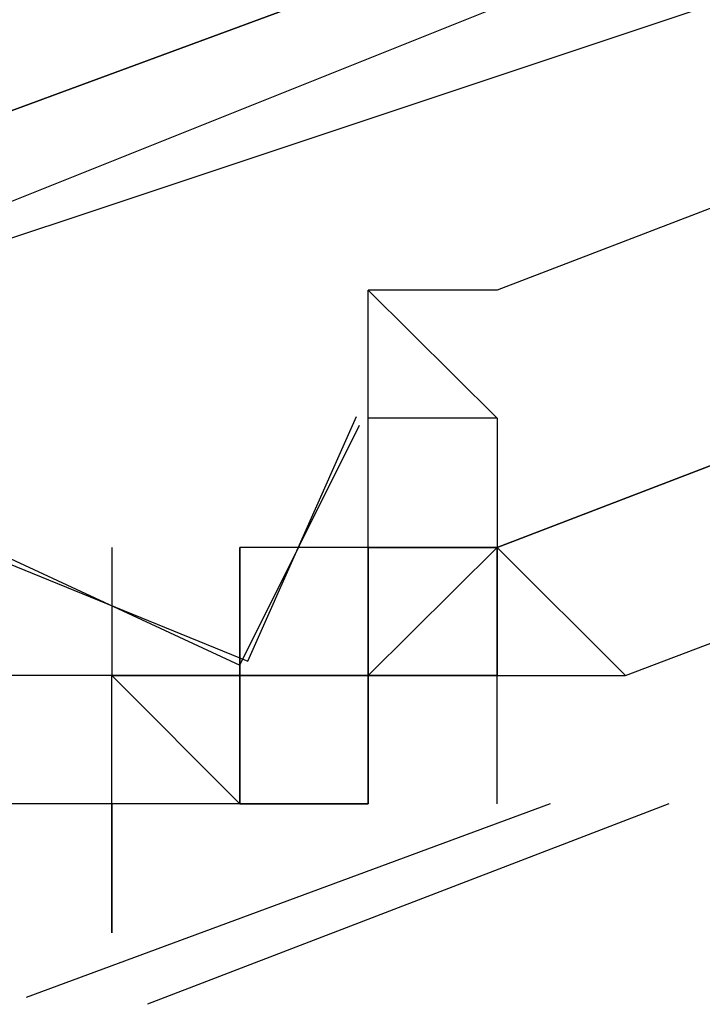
# Model space of a CAD drawing. Header units: feet. Extents: x -79 to 198, y -22 to 181.
# Tile 226 of 256: x 95.5771 to 95.648, y 21.637 to 21.7392. Entities that reach past the tile are written whole.
import ezdxf

# ---------------------------------------------------------------- set-up
doc = ezdxf.new("R2010")
doc.units = ezdxf.units.FT
doc.layers.add('A-LINEA', color=7, linetype='CONTINUOUS')

msp = doc.modelspace()

# ---------------------------------------------------------------- linework, layer by layer
at = {"layer": 'A-LINEA'}
for p, q in [((95.6133, 21.7111), (95.6133, 21.7111)), ((95.6133, 21.7111), (95.6133, 21.7111)), ((95.6133, 21.7111), (95.6133, 21.7111)), ((95.6133, 21.7111), (95.6133, 21.7111)), ((95.6133, 21.7111), (95.6133, 21.7111)), ((95.6133, 21.7111), (95.6133, 21.7111)), ((95.6133, 21.7111), (95.6133, 21.7111)), ((95.6133, 21.7111), (95.6133, 21.7111)), ((95.6133, 21.7111), (95.6133, 21.7111)), ((95.6133, 21.7111), (95.6133, 21.7111)), ((95.6133, 21.7111), (95.6133, 21.7111)), ((95.6133, 21.7111), (95.6133, 21.7111)), ((95.6133, 21.6978), (95.6133, 21.6978)), ((95.6133, 21.6978), (95.6133, 21.6978)), ((95.6133, 21.6978), (95.6133, 21.6978)), ((95.6133, 21.6978), (95.6133, 21.6978)), ((95.6133, 21.6844), (95.6133, 21.6978)), ((95.6133, 21.6844), (95.6133, 21.6978)), ((95.6133, 21.6844), (95.6133, 21.6978)), ((95.6133, 21.6844), (95.6133, 21.6978)), ((95.6133, 21.6978), (95.6133, 21.6978)), ((95.6133, 21.6978), (95.6133, 21.6978)), ((95.6133, 21.6978), (95.6133, 21.6978)), ((95.6133, 21.6978), (95.6133, 21.6978)), ((95.6133, 21.6978), (95.6133, 21.6978)), ((95.6133, 21.6978), (95.6133, 21.6978)), ((95.6133, 21.6978), (95.6133, 21.6978)), ((95.6133, 21.6978), (95.6133, 21.6978)), ((95.6133, 21.6978), (95.6133, 21.6978)), ((95.6267, 21.6978), (95.6133, 21.6978)), ((95.6133, 21.6978), (95.6133, 21.6978)), ((95.6133, 21.6978), (95.6133, 21.6978)), ((95.6133, 21.6844), (95.6133, 21.6978)), ((95.6267, 21.6978), (95.6133, 21.6978)), ((95.6133, 21.6978), (95.6133, 21.6978)), ((95.6133, 21.6978), (95.6133, 21.6978)), ((95.6133, 21.6978), (95.6133, 21.6978)), ((95.6133, 21.6978), (95.6133, 21.6978)), ((95.6133, 21.6978), (95.6133, 21.6978)), ((95.6133, 21.6844), (95.6133, 21.6978)), ((95.6133, 21.6844), (95.6133, 21.6978)), ((95.6133, 21.6844), (95.6133, 21.6978)), ((95.6133, 21.6844), (95.6133, 21.6978)), ((95.6133, 21.6978), (95.6133, 21.6978)), ((95.6133, 21.6978), (95.6133, 21.6978)), ((95.6133, 21.6978), (95.6133, 21.6978)), ((95.6133, 21.6978), (95.6133, 21.6978)), ((95.6133, 21.6978), (95.6133, 21.6978)), ((95.6133, 21.6978), (95.6133, 21.6978)), ((95.6133, 21.6978), (95.6133, 21.6978)), ((95.6133, 21.6978), (95.6133, 21.6978)), ((95.6133, 21.6978), (95.6133, 21.6978)), ((95.6267, 21.6978), (95.6133, 21.6978)), ((95.6133, 21.6978), (95.6133, 21.6978)), ((95.6133, 21.6978), (95.6133, 21.6978)), ((95.6133, 21.6844), (95.6133, 21.6978)), ((95.6267, 21.6978), (95.6133, 21.6978)), ((95.6133, 21.6978), (95.6133, 21.6978)), ((95.6267, 21.6978), (95.6267, 21.6978)), ((95.6267, 21.6978), (95.6267, 21.6978)), ((95.6267, 21.6978), (95.6267, 21.6978)), ((95.6267, 21.6978), (95.6267, 21.6978)), ((95.6267, 21.6978), (95.6267, 21.6978)), ((95.6267, 21.6978), (95.6267, 21.6978)), ((95.6267, 21.6978), (95.6267, 21.6978)), ((95.6267, 21.6978), (95.6267, 21.6978)), ((95.6267, 21.6978), (95.6267, 21.6978)), ((95.6267, 21.6978), (95.6267, 21.6978)), ((95.5867, 21.6844), (95.5867, 21.6844)), ((95.5867, 21.6844), (95.5867, 21.6844)), ((95.5867, 21.6844), (95.5867, 21.6711)), ((95.5867, 21.6844), (95.5867, 21.6844)), ((95.5867, 21.6844), (95.5867, 21.6711)), ((95.5867, 21.6844), (95.5867, 21.6844)), ((95.5867, 21.6844), (95.5867, 21.6844)), ((95.5867, 21.6844), (95.5867, 21.6711)), ((95.5867, 21.6844), (95.5867, 21.6844)), ((95.5867, 21.6844), (95.5867, 21.6711)), ((95.6, 21.6844), (95.6, 21.6844)), ((95.6, 21.6844), (95.6, 21.6844)), ((95.6, 21.6844), (95.6, 21.6844)), ((95.6, 21.6844), (95.6, 21.6844)), ((95.6, 21.6844), (95.6, 21.6844)), ((95.6, 21.6844), (95.6, 21.6844)), ((95.6, 21.6844), (95.6, 21.6844)), ((95.6, 21.6844), (95.6, 21.6844)), ((95.6, 21.6844), (95.6, 21.6844)), ((95.6, 21.6844), (95.6, 21.6844)), ((95.6, 21.6844), (95.6, 21.6844)), ((95.6, 21.6844), (95.6, 21.6844)), ((95.6, 21.6711), (95.6, 21.6844)), ((95.6133, 21.6844), (95.6, 21.6844)), ((95.6, 21.6844), (95.6, 21.6844)), ((95.6, 21.6844), (95.6, 21.6844)), ((95.6, 21.6844), (95.6, 21.6844)), ((95.6, 21.6844), (95.6, 21.6711)), ((95.6, 21.6844), (95.6, 21.6844)), ((95.6, 21.6844), (95.6, 21.6844)), ((95.6, 21.6844), (95.6, 21.6844)), ((95.6133, 21.6844), (95.6, 21.6844)), ((95.6, 21.6844), (95.6, 21.6844)), ((95.6, 21.6711), (95.6, 21.6844)), ((95.6, 21.6844), (95.6, 21.6844)), ((95.6, 21.6844), (95.6, 21.6844)), ((95.6, 21.6711), (95.6, 21.6844)), ((95.6, 21.6844), (95.6, 21.6844)), ((95.6, 21.6844), (95.6, 21.6844)), ((95.6, 21.6844), (95.6, 21.6844)), ((95.6, 21.6844), (95.6, 21.6844)), ((95.6, 21.6844), (95.6, 21.6844)), ((95.6, 21.6844), (95.6, 21.6844)), ((95.6, 21.6844), (95.6, 21.6844)), ((95.6, 21.6844), (95.6, 21.6844)), ((95.6, 21.6844), (95.6, 21.6844)), ((95.6, 21.6844), (95.6, 21.6844)), ((95.6, 21.6844), (95.6, 21.6844)), ((95.6, 21.6844), (95.6, 21.6844)), ((95.6, 21.6711), (95.6, 21.6844)), ((95.6133, 21.6844), (95.6, 21.6844)), ((95.6, 21.6844), (95.6, 21.6844)), ((95.6, 21.6844), (95.6, 21.6844)), ((95.6, 21.6844), (95.6, 21.6844)), ((95.6, 21.6844), (95.6, 21.6711)), ((95.6, 21.6844), (95.6, 21.6844)), ((95.6, 21.6844), (95.6, 21.6844)), ((95.6, 21.6844), (95.6, 21.6844)), ((95.6133, 21.6844), (95.6, 21.6844)), ((95.6, 21.6844), (95.6, 21.6844)), ((95.6, 21.6711), (95.6, 21.6844)), ((95.6, 21.6844), (95.6, 21.6844)), ((95.6, 21.6844), (95.6, 21.6844)), ((95.6, 21.6711), (95.6, 21.6844)), ((95.6133, 21.6844), (95.6133, 21.6844)), ((95.6133, 21.6844), (95.6133, 21.6844)), ((95.6133, 21.6844), (95.6133, 21.6844)), ((95.6133, 21.6844), (95.6133, 21.6844)), ((95.6133, 21.6844), (95.6133, 21.6844)), ((95.6133, 21.6844), (95.6133, 21.6844)), ((95.6133, 21.6844), (95.6133, 21.6844)), ((95.6133, 21.6844), (95.6133, 21.6844)), ((95.6133, 21.6844), (95.6267, 21.6844)), ((95.6133, 21.6844), (95.6133, 21.6844)), ((95.6133, 21.6844), (95.6133, 21.6844)), ((95.6133, 21.6844), (95.6133, 21.6711)), ((95.6133, 21.6844), (95.6133, 21.6711)), ((95.6133, 21.6844), (95.6133, 21.6844)), ((95.6133, 21.6844), (95.6133, 21.6844)), ((95.6133, 21.6844), (95.6267, 21.6844)), ((95.6133, 21.6844), (95.6133, 21.6844)), ((95.6267, 21.6844), (95.6133, 21.6711)), ((95.6133, 21.6844), (95.6133, 21.6844)), ((95.6133, 21.6844), (95.6133, 21.6844)), ((95.6133, 21.6844), (95.6133, 21.6844)), ((95.6133, 21.6844), (95.6133, 21.6844)), ((95.6133, 21.6844), (95.6133, 21.6844)), ((95.6267, 21.6844), (95.6133, 21.6844)), ((95.6133, 21.6844), (95.6133, 21.6844)), ((95.6133, 21.6844), (95.6133, 21.6844)), ((95.6133, 21.6844), (95.6133, 21.6844)), ((95.6133, 21.6844), (95.6133, 21.6844)), ((95.6133, 21.6844), (95.6133, 21.6844)), ((95.6133, 21.6844), (95.6133, 21.6711)), ((95.6133, 21.6844), (95.6133, 21.6844)), ((95.6133, 21.6844), (95.6133, 21.6844)), ((95.6133, 21.6844), (95.6133, 21.6844)), ((95.6133, 21.6844), (95.6133, 21.6844)), ((95.6133, 21.6844), (95.6133, 21.6844)), ((95.6133, 21.6844), (95.6133, 21.6844)), ((95.6133, 21.6844), (95.6133, 21.6844)), ((95.6133, 21.6844), (95.6133, 21.6844)), ((95.6133, 21.6844), (95.6133, 21.6844)), ((95.6133, 21.6844), (95.6133, 21.6844)), ((95.6133, 21.6844), (95.6133, 21.6844)), ((95.6133, 21.6844), (95.6133, 21.6844)), ((95.6133, 21.6844), (95.6133, 21.6844)), ((95.6133, 21.6844), (95.6133, 21.6844)), ((95.6133, 21.6844), (95.6133, 21.6844)), ((95.6133, 21.6844), (95.6133, 21.6844)), ((95.6133, 21.6844), (95.6133, 21.6844)), ((95.6133, 21.6844), (95.6133, 21.6844)), ((95.6133, 21.6844), (95.6133, 21.6844)), ((95.6133, 21.6844), (95.6133, 21.6844)), ((95.6133, 21.6844), (95.6133, 21.6844)), ((95.6133, 21.6844), (95.6133, 21.6844)), ((95.6133, 21.6844), (95.6133, 21.6844)), ((95.6133, 21.6844), (95.6133, 21.6844)), ((95.6133, 21.6844), (95.6133, 21.6844)), ((95.6133, 21.6844), (95.6267, 21.6844)), ((95.6133, 21.6844), (95.6133, 21.6844)), ((95.6133, 21.6844), (95.6133, 21.6844)), ((95.6133, 21.6844), (95.6133, 21.6711)), ((95.6133, 21.6844), (95.6133, 21.6711)), ((95.6133, 21.6844), (95.6133, 21.6844)), ((95.6133, 21.6844), (95.6133, 21.6844)), ((95.6133, 21.6844), (95.6267, 21.6844)), ((95.6133, 21.6844), (95.6133, 21.6844)), ((95.6267, 21.6844), (95.6133, 21.6711)), ((95.6133, 21.6844), (95.6133, 21.6844)), ((95.6133, 21.6844), (95.6133, 21.6844)), ((95.6133, 21.6844), (95.6133, 21.6844)), ((95.6133, 21.6844), (95.6133, 21.6844)), ((95.6133, 21.6844), (95.6133, 21.6844)), ((95.6267, 21.6844), (95.6133, 21.6844)), ((95.6133, 21.6844), (95.6133, 21.6844)), ((95.6133, 21.6844), (95.6133, 21.6844)), ((95.6133, 21.6844), (95.6133, 21.6844)), ((95.6133, 21.6844), (95.6133, 21.6844)), ((95.6133, 21.6844), (95.6133, 21.6844)), ((95.6133, 21.6844), (95.6133, 21.6711)), ((95.6133, 21.6844), (95.6133, 21.6844)), ((95.6133, 21.6844), (95.6133, 21.6844)), ((95.6133, 21.6844), (95.6133, 21.6844)), ((95.6133, 21.6844), (95.6133, 21.6844)), ((95.6133, 21.6844), (95.6133, 21.6844)), ((95.6133, 21.6844), (95.6133, 21.6844)), ((95.6133, 21.6844), (95.6133, 21.6844)), ((95.6133, 21.6844), (95.6133, 21.6844)), ((95.6133, 21.6844), (95.6133, 21.6844)), ((95.6133, 21.6844), (95.6133, 21.6844)), ((95.6133, 21.6844), (95.6133, 21.6844)), ((95.6133, 21.6844), (95.6133, 21.6844)), ((95.6133, 21.6844), (95.6133, 21.6844)), ((95.6133, 21.6844), (95.6133, 21.6844)), ((95.6133, 21.6844), (95.6133, 21.6844)), ((95.6133, 21.6844), (95.6133, 21.6844)), ((95.6133, 21.6844), (95.6133, 21.6844)), ((95.6267, 21.6844), (95.6267, 21.6844)), ((95.6267, 21.6844), (95.6267, 21.6844)), ((95.6267, 21.6844), (95.6267, 21.6844)), ((95.6267, 21.6844), (95.6267, 21.6844)), ((95.6267, 21.6844), (95.6267, 21.6844)), ((95.6267, 21.6844), (95.6267, 21.6844)), ((95.6267, 21.6844), (95.6267, 21.6844)), ((95.6267, 21.6844), (95.6267, 21.6844)), ((95.6267, 21.6844), (95.6267, 21.6844)), ((95.6267, 21.6844), (95.6267, 21.6711)), ((95.6267, 21.6844), (95.6267, 21.6844)), ((95.6267, 21.6844), (95.6267, 21.6844)), ((95.6267, 21.6844), (95.6267, 21.6844)), ((95.6267, 21.6844), (95.6267, 21.6844)), ((95.6267, 21.6844), (95.6267, 21.6844)), ((95.6267, 21.6844), (95.6267, 21.6844)), ((95.6267, 21.6844), (95.6267, 21.6844)), ((95.6267, 21.6844), (95.6267, 21.6844)), ((95.6267, 21.6844), (95.6267, 21.6844)), ((95.6267, 21.6844), (95.6267, 21.6844)), ((95.6267, 21.6844), (95.6267, 21.6844)), ((95.6267, 21.6844), (95.6267, 21.6844)), ((95.6267, 21.6844), (95.6267, 21.6844)), ((95.6267, 21.6844), (95.6267, 21.6844)), ((95.6267, 21.6844), (95.6267, 21.6844)), ((95.6267, 21.6844), (95.6267, 21.6844)), ((95.6267, 21.6844), (95.6267, 21.6844)), ((95.6267, 21.6844), (95.6267, 21.6844)), ((95.6267, 21.6844), (95.6267, 21.6844)), ((95.6267, 21.6844), (95.6267, 21.6711)), ((95.6267, 21.6844), (95.6267, 21.6844)), ((95.6267, 21.6844), (95.6267, 21.6844)), ((95.6267, 21.6844), (95.6267, 21.6844)), ((95.6267, 21.6844), (95.6267, 21.6844)), ((95.6267, 21.6844), (95.6267, 21.6844)), ((95.6267, 21.6844), (95.6267, 21.6844)), ((95.6267, 21.6844), (95.6267, 21.6844)), ((95.6267, 21.6844), (95.6267, 21.6844)), ((95.6267, 21.6844), (95.6267, 21.6844)), ((95.6267, 21.6844), (95.6267, 21.6844)), ((95.5867, 21.6711), (95.5733, 21.6711)), ((95.5867, 21.6711), (95.5733, 21.6711)), ((95.5867, 21.6711), (95.5733, 21.6711)), ((95.5867, 21.6711), (95.5733, 21.6711)), ((95.5867, 21.6711), (95.5733, 21.6711)), ((95.5867, 21.6711), (95.5733, 21.6711)), ((95.5867, 21.6711), (95.5867, 21.6711)), ((95.5867, 21.6711), (95.5867, 21.6711)), ((95.5867, 21.6711), (95.6, 21.6711)), ((95.5867, 21.6711), (95.5867, 21.6711)), ((95.5867, 21.6711), (95.6, 21.6711)), ((95.5867, 21.6711), (95.5867, 21.6711)), ((95.5867, 21.6711), (95.5867, 21.6711)), ((95.5867, 21.6711), (95.5867, 21.6711)), ((95.5867, 21.6711), (95.5867, 21.6711)), ((95.5867, 21.6711), (95.5867, 21.6711)), ((95.5867, 21.6711), (95.5867, 21.6711)), ((95.5867, 21.6711), (95.6, 21.6711)), ((95.5867, 21.6711), (95.5867, 21.6711)), ((95.5867, 21.6711), (95.5867, 21.6711)), ((95.5867, 21.6711), (95.5867, 21.6711)), ((95.5867, 21.6711), (95.5867, 21.6711)), ((95.5867, 21.6711), (95.5867, 21.6711)), ((95.5867, 21.6711), (95.5867, 21.6711)), ((95.5867, 21.6711), (95.5867, 21.6711)), ((95.5867, 21.6711), (95.5867, 21.6711)), ((95.5867, 21.6711), (95.5867, 21.6711)), ((95.5867, 21.6711), (95.5867, 21.6711)), ((95.5867, 21.6711), (95.5867, 21.6711)), ((95.5867, 21.6711), (95.5867, 21.6711)), ((95.5867, 21.6711), (95.5867, 21.6711)), ((95.5867, 21.6711), (95.5867, 21.6711)), ((95.6, 21.6578), (95.5867, 21.6711)), ((95.5867, 21.6711), (95.5867, 21.6711)), ((95.5867, 21.6711), (95.5867, 21.6711)), ((95.5867, 21.6711), (95.5867, 21.6711)), ((95.5867, 21.6711), (95.5867, 21.6711)), ((95.5867, 21.6711), (95.5867, 21.6711)), ((95.6, 21.6711), (95.5867, 21.6711)), ((95.5867, 21.6711), (95.5867, 21.6711)), ((95.5867, 21.6711), (95.5867, 21.6711)), ((95.5867, 21.6711), (95.5867, 21.6711)), ((95.5867, 21.6711), (95.5867, 21.6711)), ((95.5867, 21.6711), (95.5867, 21.6711)), ((95.5867, 21.6711), (95.5867, 21.6711)), ((95.5867, 21.6711), (95.5867, 21.6711)), ((95.5867, 21.6711), (95.5867, 21.6711)), ((95.5867, 21.6711), (95.5867, 21.6711)), ((95.5867, 21.6711), (95.5867, 21.6711)), ((95.5867, 21.6711), (95.5867, 21.6711)), ((95.5867, 21.6711), (95.5867, 21.6711)), ((95.5867, 21.6711), (95.5867, 21.6711)), ((95.6, 21.6711), (95.5867, 21.6711)), ((95.5867, 21.6711), (95.5867, 21.6711)), ((95.5867, 21.6578), (95.5867, 21.6711)), ((95.5867, 21.6711), (95.5867, 21.6711)), ((95.5867, 21.6578), (95.5867, 21.6711)), ((95.5867, 21.6711), (95.5867, 21.6711)), ((95.5867, 21.6711), (95.5867, 21.6711)), ((95.5867, 21.6711), (95.5867, 21.6711)), ((95.5867, 21.6711), (95.5867, 21.6711)), ((95.5867, 21.6711), (95.5867, 21.6711)), ((95.5867, 21.6711), (95.5867, 21.6711)), ((95.5867, 21.6711), (95.5867, 21.6711)), ((95.5867, 21.6711), (95.5867, 21.6711)), ((95.5867, 21.6711), (95.5867, 21.6711)), ((95.5867, 21.6711), (95.5867, 21.6711)), ((95.5867, 21.6711), (95.5867, 21.6711)), ((95.5867, 21.6711), (95.5867, 21.6711)), ((95.5867, 21.6711), (95.5867, 21.6711)), ((95.5867, 21.6711), (95.5867, 21.6711)), ((95.5867, 21.6711), (95.5867, 21.6711)), ((95.5867, 21.6711), (95.6, 21.6711)), ((95.5867, 21.6711), (95.5867, 21.6711)), ((95.5867, 21.6711), (95.6, 21.6711)), ((95.5867, 21.6711), (95.5867, 21.6711)), ((95.5867, 21.6711), (95.5867, 21.6711)), ((95.5867, 21.6711), (95.5867, 21.6711)), ((95.5867, 21.6711), (95.5867, 21.6711)), ((95.5867, 21.6711), (95.5867, 21.6711)), ((95.5867, 21.6711), (95.5867, 21.6711)), ((95.5867, 21.6711), (95.6, 21.6711)), ((95.5867, 21.6711), (95.5867, 21.6711)), ((95.5867, 21.6711), (95.5867, 21.6711)), ((95.5867, 21.6711), (95.5867, 21.6711)), ((95.5867, 21.6711), (95.5867, 21.6711)), ((95.5867, 21.6711), (95.5867, 21.6711)), ((95.5867, 21.6711), (95.5867, 21.6711)), ((95.5867, 21.6711), (95.5867, 21.6711)), ((95.5867, 21.6711), (95.5867, 21.6711)), ((95.5867, 21.6711), (95.5867, 21.6711)), ((95.5867, 21.6711), (95.5867, 21.6711)), ((95.5867, 21.6711), (95.5867, 21.6711)), ((95.5867, 21.6711), (95.5867, 21.6711)), ((95.5867, 21.6711), (95.5867, 21.6711)), ((95.5867, 21.6711), (95.5867, 21.6711)), ((95.6, 21.6578), (95.5867, 21.6711)), ((95.5867, 21.6711), (95.5867, 21.6711)), ((95.5867, 21.6711), (95.5867, 21.6711)), ((95.5867, 21.6711), (95.5867, 21.6711)), ((95.5867, 21.6711), (95.5867, 21.6711)), ((95.5867, 21.6711), (95.5867, 21.6711)), ((95.6, 21.6711), (95.5867, 21.6711)), ((95.5867, 21.6711), (95.5867, 21.6711)), ((95.5867, 21.6711), (95.5867, 21.6711)), ((95.5867, 21.6711), (95.5867, 21.6711)), ((95.5867, 21.6711), (95.5867, 21.6711)), ((95.5867, 21.6711), (95.5867, 21.6711)), ((95.5867, 21.6711), (95.5867, 21.6711)), ((95.5867, 21.6711), (95.5867, 21.6711)), ((95.5867, 21.6711), (95.5867, 21.6711)), ((95.5867, 21.6711), (95.5867, 21.6711)), ((95.5867, 21.6711), (95.5867, 21.6711)), ((95.5867, 21.6711), (95.5867, 21.6711)), ((95.5867, 21.6711), (95.5867, 21.6711)), ((95.5867, 21.6711), (95.5867, 21.6711)), ((95.6, 21.6711), (95.5867, 21.6711)), ((95.5867, 21.6711), (95.5867, 21.6711)), ((95.5867, 21.6578), (95.5867, 21.6711)), ((95.5867, 21.6711), (95.5867, 21.6711)), ((95.5867, 21.6578), (95.5867, 21.6711)), ((95.5867, 21.6711), (95.5867, 21.6711)), ((95.5867, 21.6711), (95.5867, 21.6711)), ((95.5867, 21.6711), (95.5867, 21.6711)), ((95.5867, 21.6711), (95.5867, 21.6711)), ((95.5867, 21.6711), (95.5867, 21.6711)), ((95.5867, 21.6711), (95.5867, 21.6711)), ((95.5867, 21.6711), (95.5867, 21.6711)), ((95.5867, 21.6711), (95.5867, 21.6711)), ((95.5867, 21.6711), (95.5867, 21.6711)), ((95.5867, 21.6711), (95.5867, 21.6711)), ((95.5867, 21.6711), (95.5867, 21.6711)), ((95.5867, 21.6711), (95.5867, 21.6711)), ((95.5867, 21.6711), (95.5867, 21.6711)), ((95.6, 21.6711), (95.6, 21.6711)), ((95.6, 21.6711), (95.6, 21.6711)), ((95.6, 21.6711), (95.6, 21.6711)), ((95.6, 21.6711), (95.6, 21.6711)), ((95.6, 21.6711), (95.6, 21.6711)), ((95.6, 21.6711), (95.6, 21.6711)), ((95.6, 21.6711), (95.6, 21.6711)), ((95.6, 21.6711), (95.6133, 21.6711)), ((95.6, 21.6711), (95.6, 21.6711)), ((95.6, 21.6711), (95.6, 21.6711)), ((95.6, 21.6711), (95.6, 21.6711)), ((95.6, 21.6711), (95.6, 21.6711)), ((95.6, 21.6711), (95.6, 21.6711)), ((95.6, 21.6711), (95.6, 21.6711)), ((95.6, 21.6711), (95.6, 21.6711)), ((95.6, 21.6711), (95.6, 21.6711)), ((95.6, 21.6711), (95.6, 21.6711)), ((95.6, 21.6711), (95.6, 21.6711)), ((95.6, 21.6711), (95.6, 21.6711)), ((95.6, 21.6711), (95.6, 21.6711)), ((95.6, 21.6711), (95.6, 21.6711)), ((95.6, 21.6711), (95.6, 21.6711)), ((95.6, 21.6711), (95.6, 21.6711)), ((95.6, 21.6578), (95.6, 21.6711)), ((95.6, 21.6711), (95.6133, 21.6711)), ((95.6, 21.6711), (95.6, 21.6711)), ((95.6, 21.6711), (95.6, 21.6711)), ((95.6, 21.6711), (95.6, 21.6578)), ((95.6, 21.6711), (95.6, 21.6711)), ((95.6, 21.6578), (95.6, 21.6711)), ((95.6, 21.6711), (95.6, 21.6711)), ((95.6, 21.6711), (95.6, 21.6711)), ((95.6, 21.6711), (95.6, 21.6711)), ((95.6, 21.6711), (95.6, 21.6711)), ((95.6, 21.6711), (95.6, 21.6578)), ((95.6, 21.6711), (95.6, 21.6711)), ((95.6, 21.6711), (95.6, 21.6711)), ((95.6, 21.6711), (95.6, 21.6711)), ((95.6, 21.6711), (95.6, 21.6711)), ((95.6, 21.6711), (95.6, 21.6711)), ((95.6, 21.6711), (95.6, 21.6711)), ((95.6, 21.6711), (95.6, 21.6711)), ((95.6, 21.6711), (95.6, 21.6711)), ((95.6, 21.6711), (95.6, 21.6711)), ((95.6, 21.6711), (95.6, 21.6711)), ((95.6, 21.6711), (95.6, 21.6711)), ((95.6, 21.6711), (95.6, 21.6711)), ((95.6, 21.6711), (95.6, 21.6711)), ((95.6, 21.6711), (95.6, 21.6711)), ((95.6, 21.6711), (95.6, 21.6711)), ((95.6, 21.6711), (95.6, 21.6711)), ((95.6, 21.6711), (95.6, 21.6711)), ((95.6, 21.6711), (95.6, 21.6711)), ((95.6, 21.6711), (95.6, 21.6711)), ((95.6, 21.6711), (95.6133, 21.6711)), ((95.6, 21.6711), (95.6133, 21.6711)), ((95.6, 21.6711), (95.6133, 21.6711)), ((95.6, 21.6711), (95.6133, 21.6711)), ((95.6, 21.6711), (95.6133, 21.6711)), ((95.6, 21.6711), (95.6133, 21.6711)), ((95.6, 21.6711), (95.6, 21.6711)), ((95.6, 21.6711), (95.6, 21.6711)), ((95.6, 21.6711), (95.6, 21.6711)), ((95.6, 21.6711), (95.6, 21.6711)), ((95.6, 21.6711), (95.6, 21.6711)), ((95.6, 21.6711), (95.6, 21.6711)), ((95.6, 21.6711), (95.6, 21.6711)), ((95.6, 21.6711), (95.6133, 21.6711)), ((95.6, 21.6711), (95.6, 21.6711)), ((95.6, 21.6711), (95.6, 21.6711)), ((95.6, 21.6711), (95.6, 21.6711)), ((95.6, 21.6711), (95.6, 21.6711)), ((95.6, 21.6711), (95.6, 21.6711)), ((95.6, 21.6711), (95.6, 21.6711)), ((95.6, 21.6711), (95.6, 21.6711)), ((95.6, 21.6711), (95.6, 21.6711)), ((95.6, 21.6711), (95.6, 21.6711)), ((95.6, 21.6711), (95.6, 21.6711)), ((95.6, 21.6711), (95.6, 21.6711)), ((95.6, 21.6711), (95.6, 21.6711)), ((95.6, 21.6711), (95.6, 21.6711)), ((95.6, 21.6711), (95.6, 21.6711)), ((95.6, 21.6711), (95.6, 21.6711)), ((95.6, 21.6578), (95.6, 21.6711)), ((95.6, 21.6711), (95.6133, 21.6711)), ((95.6, 21.6711), (95.6, 21.6711)), ((95.6, 21.6711), (95.6, 21.6711)), ((95.6, 21.6711), (95.6, 21.6578)), ((95.6, 21.6711), (95.6, 21.6711)), ((95.6, 21.6578), (95.6, 21.6711)), ((95.6, 21.6711), (95.6, 21.6711)), ((95.6, 21.6711), (95.6, 21.6711)), ((95.6, 21.6711), (95.6, 21.6711)), ((95.6, 21.6711), (95.6, 21.6711)), ((95.6, 21.6711), (95.6, 21.6578)), ((95.6, 21.6711), (95.6, 21.6711)), ((95.6, 21.6711), (95.6, 21.6711)), ((95.6, 21.6711), (95.6, 21.6711)), ((95.6, 21.6711), (95.6, 21.6711)), ((95.6, 21.6711), (95.6, 21.6711)), ((95.6, 21.6711), (95.6, 21.6711)), ((95.6, 21.6711), (95.6, 21.6711)), ((95.6, 21.6711), (95.6, 21.6711)), ((95.6, 21.6711), (95.6, 21.6711)), ((95.6, 21.6711), (95.6, 21.6711)), ((95.6, 21.6711), (95.6, 21.6711)), ((95.6, 21.6711), (95.6, 21.6711)), ((95.6, 21.6711), (95.6, 21.6711)), ((95.6, 21.6711), (95.6, 21.6711)), ((95.6, 21.6711), (95.6, 21.6711)), ((95.6, 21.6711), (95.6, 21.6711)), ((95.6, 21.6711), (95.6, 21.6711)), ((95.6, 21.6711), (95.6, 21.6711)), ((95.6, 21.6711), (95.6, 21.6711)), ((95.6, 21.6711), (95.6133, 21.6711)), ((95.6, 21.6711), (95.6133, 21.6711)), ((95.6, 21.6711), (95.6133, 21.6711)), ((95.6, 21.6711), (95.6133, 21.6711)), ((95.6, 21.6711), (95.6133, 21.6711)), ((95.6, 21.6711), (95.6133, 21.6711)), ((95.6133, 21.6711), (95.6133, 21.6578)), ((95.6133, 21.6711), (95.6133, 21.6711)), ((95.6133, 21.6711), (95.6133, 21.6711)), ((95.6133, 21.6711), (95.6133, 21.6711)), ((95.6133, 21.6711), (95.6267, 21.6711)), ((95.6133, 21.6711), (95.6133, 21.6711)), ((95.6133, 21.6578), (95.6133, 21.6711)), ((95.6133, 21.6711), (95.6133, 21.6711)), ((95.6133, 21.6711), (95.6133, 21.6711)), ((95.6133, 21.6711), (95.6267, 21.6711)), ((95.6133, 21.6711), (95.6267, 21.6711)), ((95.6133, 21.6711), (95.6267, 21.6711)), ((95.6133, 21.6711), (95.6267, 21.6711)), ((95.6133, 21.6711), (95.6267, 21.6711)), ((95.6133, 21.6711), (95.6267, 21.6711)), ((95.6133, 21.6711), (95.6267, 21.6711)), ((95.6133, 21.6711), (95.6267, 21.6711)), ((95.6133, 21.6711), (95.6133, 21.6711)), ((95.6133, 21.6711), (95.6133, 21.6711)), ((95.6133, 21.6711), (95.6133, 21.6711)), ((95.6133, 21.6711), (95.6133, 21.6711)), ((95.6133, 21.6711), (95.6133, 21.6711)), ((95.6133, 21.6711), (95.6133, 21.6711)), ((95.6133, 21.6711), (95.6133, 21.6711)), ((95.6267, 21.6711), (95.6133, 21.6711)), ((95.6133, 21.6711), (95.6133, 21.6711)), ((95.6267, 21.6711), (95.6133, 21.6711)), ((95.6133, 21.6711), (95.6133, 21.6711)), ((95.6133, 21.6711), (95.6133, 21.6711)), ((95.6133, 21.6711), (95.6133, 21.6711)), ((95.6133, 21.6711), (95.6133, 21.6578)), ((95.6133, 21.6711), (95.6133, 21.6711)), ((95.6133, 21.6711), (95.6133, 21.6711)), ((95.6133, 21.6711), (95.6133, 21.6711)), ((95.6133, 21.6711), (95.6133, 21.6711)), ((95.6133, 21.6711), (95.6133, 21.6711)), ((95.6133, 21.6711), (95.6133, 21.6711)), ((95.6133, 21.6711), (95.6133, 21.6711)), ((95.6133, 21.6578), (95.6133, 21.6711)), ((95.6133, 21.6711), (95.6133, 21.6711)), ((95.6133, 21.6711), (95.6133, 21.6711)), ((95.6133, 21.6711), (95.6133, 21.6711)), ((95.6133, 21.6711), (95.6133, 21.6711)), ((95.6267, 21.6711), (95.6133, 21.6711)), ((95.6133, 21.6711), (95.6133, 21.6711)), ((95.6133, 21.6711), (95.6133, 21.6711)), ((95.6133, 21.6711), (95.6133, 21.6711)), ((95.6133, 21.6711), (95.6133, 21.6711)), ((95.6133, 21.6711), (95.6133, 21.6711)), ((95.6133, 21.6711), (95.6133, 21.6711)), ((95.6133, 21.6711), (95.6133, 21.6711)), ((95.6133, 21.6711), (95.6133, 21.6711)), ((95.6133, 21.6711), (95.6133, 21.6711)), ((95.6133, 21.6711), (95.6133, 21.6711)), ((95.6133, 21.6711), (95.6133, 21.6711)), ((95.6133, 21.6711), (95.6133, 21.6711)), ((95.6133, 21.6711), (95.6133, 21.6711)), ((95.6133, 21.6711), (95.6133, 21.6711)), ((95.6133, 21.6711), (95.6133, 21.6578)), ((95.6133, 21.6711), (95.6133, 21.6711)), ((95.6133, 21.6711), (95.6133, 21.6711)), ((95.6133, 21.6711), (95.6133, 21.6711)), ((95.6133, 21.6711), (95.6267, 21.6711)), ((95.6133, 21.6711), (95.6133, 21.6711)), ((95.6133, 21.6578), (95.6133, 21.6711)), ((95.6133, 21.6711), (95.6133, 21.6711)), ((95.6133, 21.6711), (95.6133, 21.6711)), ((95.6133, 21.6711), (95.6267, 21.6711)), ((95.6133, 21.6711), (95.6267, 21.6711)), ((95.6133, 21.6711), (95.6267, 21.6711)), ((95.6133, 21.6711), (95.6267, 21.6711)), ((95.6133, 21.6711), (95.6267, 21.6711)), ((95.6133, 21.6711), (95.6267, 21.6711)), ((95.6133, 21.6711), (95.6267, 21.6711)), ((95.6133, 21.6711), (95.6267, 21.6711)), ((95.6133, 21.6711), (95.6133, 21.6711)), ((95.6133, 21.6711), (95.6133, 21.6711)), ((95.6133, 21.6711), (95.6133, 21.6711)), ((95.6133, 21.6711), (95.6133, 21.6711)), ((95.6133, 21.6711), (95.6133, 21.6711)), ((95.6133, 21.6711), (95.6133, 21.6711)), ((95.6133, 21.6711), (95.6133, 21.6711)), ((95.6267, 21.6711), (95.6133, 21.6711)), ((95.6133, 21.6711), (95.6133, 21.6711)), ((95.6267, 21.6711), (95.6133, 21.6711)), ((95.6133, 21.6711), (95.6133, 21.6711)), ((95.6133, 21.6711), (95.6133, 21.6711)), ((95.6133, 21.6711), (95.6133, 21.6711)), ((95.6133, 21.6711), (95.6133, 21.6578)), ((95.6133, 21.6711), (95.6133, 21.6711)), ((95.6133, 21.6711), (95.6133, 21.6711)), ((95.6133, 21.6711), (95.6133, 21.6711)), ((95.6133, 21.6711), (95.6133, 21.6711)), ((95.6133, 21.6711), (95.6133, 21.6711)), ((95.6133, 21.6711), (95.6133, 21.6711)), ((95.6133, 21.6711), (95.6133, 21.6711)), ((95.6133, 21.6578), (95.6133, 21.6711)), ((95.6133, 21.6711), (95.6133, 21.6711)), ((95.6133, 21.6711), (95.6133, 21.6711)), ((95.6133, 21.6711), (95.6133, 21.6711)), ((95.6133, 21.6711), (95.6133, 21.6711)), ((95.6267, 21.6711), (95.6133, 21.6711)), ((95.6133, 21.6711), (95.6133, 21.6711)), ((95.6133, 21.6711), (95.6133, 21.6711)), ((95.6133, 21.6711), (95.6133, 21.6711)), ((95.6133, 21.6711), (95.6133, 21.6711)), ((95.6133, 21.6711), (95.6133, 21.6711)), ((95.6133, 21.6711), (95.6133, 21.6711)), ((95.6133, 21.6711), (95.6133, 21.6711)), ((95.6133, 21.6711), (95.6133, 21.6711)), ((95.6133, 21.6711), (95.6133, 21.6711)), ((95.6133, 21.6711), (95.6133, 21.6711)), ((95.6133, 21.6711), (95.6133, 21.6711)), ((95.6133, 21.6711), (95.6133, 21.6711)), ((95.6133, 21.6711), (95.6133, 21.6711)), ((95.6133, 21.6711), (95.6133, 21.6711)), ((95.6267, 21.6711), (95.6267, 21.6711)), ((95.6267, 21.6711), (95.6267, 21.6711)), ((95.6267, 21.6711), (95.6267, 21.6711)), ((95.6267, 21.6711), (95.6267, 21.6711)), ((95.6267, 21.6711), (95.6267, 21.6711)), ((95.6267, 21.6711), (95.6267, 21.6711)), ((95.6267, 21.6711), (95.6267, 21.6711)), ((95.6267, 21.6711), (95.6267, 21.6711)), ((95.6267, 21.6578), (95.6267, 21.6711)), ((95.6267, 21.6711), (95.6267, 21.6711)), ((95.6267, 21.6711), (95.6267, 21.6711)), ((95.6267, 21.6711), (95.6267, 21.6711)), ((95.6267, 21.6711), (95.6267, 21.6711)), ((95.6267, 21.6711), (95.6267, 21.6711)), ((95.6267, 21.6711), (95.6267, 21.6711)), ((95.6267, 21.6711), (95.6267, 21.6711)), ((95.6267, 21.6711), (95.6267, 21.6711)), ((95.6267, 21.6711), (95.6267, 21.6711)), ((95.6267, 21.6711), (95.6267, 21.6711)), ((95.6267, 21.6711), (95.6267, 21.6711)), ((95.6267, 21.6711), (95.6267, 21.6711)), ((95.6267, 21.6711), (95.6267, 21.6711)), ((95.6267, 21.6711), (95.6267, 21.6711)), ((95.6267, 21.6711), (95.6267, 21.6711)), ((95.6267, 21.6711), (95.6267, 21.6711)), ((95.6267, 21.6711), (95.6267, 21.6711)), ((95.6267, 21.6711), (95.6267, 21.6711)), ((95.6267, 21.6711), (95.6267, 21.6711)), ((95.6267, 21.6711), (95.6267, 21.6711)), ((95.6267, 21.6711), (95.6267, 21.6711)), ((95.6267, 21.6711), (95.6267, 21.6711)), ((95.6267, 21.6711), (95.6267, 21.6711)), ((95.6267, 21.6711), (95.6267, 21.6711)), ((95.6267, 21.6711), (95.6267, 21.6711)), ((95.6267, 21.6711), (95.6267, 21.6711)), ((95.6267, 21.6711), (95.6267, 21.6711)), ((95.6267, 21.6711), (95.6267, 21.6711)), ((95.6267, 21.6711), (95.6267, 21.6711)), ((95.6267, 21.6711), (95.6267, 21.6711)), ((95.6267, 21.6711), (95.6267, 21.6711)), ((95.6267, 21.6711), (95.6267, 21.6711)), ((95.6267, 21.6711), (95.6267, 21.6711)), ((95.6267, 21.6711), (95.6267, 21.6711)), ((95.6267, 21.6578), (95.6267, 21.6711)), ((95.6267, 21.6711), (95.6267, 21.6711)), ((95.6267, 21.6711), (95.6267, 21.6711)), ((95.6267, 21.6711), (95.6267, 21.6711)), ((95.6267, 21.6711), (95.6267, 21.6711)), ((95.6267, 21.6711), (95.6267, 21.6711)), ((95.6267, 21.6711), (95.6267, 21.6711)), ((95.6267, 21.6711), (95.6267, 21.6711)), ((95.6267, 21.6711), (95.6267, 21.6711)), ((95.6267, 21.6711), (95.6267, 21.6711)), ((95.6267, 21.6711), (95.6267, 21.6711)), ((95.6267, 21.6711), (95.6267, 21.6711)), ((95.6267, 21.6711), (95.6267, 21.6711)), ((95.6267, 21.6711), (95.6267, 21.6711)), ((95.6267, 21.6711), (95.6267, 21.6711)), ((95.6267, 21.6711), (95.6267, 21.6711)), ((95.6267, 21.6711), (95.6267, 21.6711)), ((95.6267, 21.6711), (95.6267, 21.6711)), ((95.6267, 21.6711), (95.6267, 21.6711)), ((95.6267, 21.6711), (95.6267, 21.6711)), ((95.6267, 21.6711), (95.6267, 21.6711)), ((95.6267, 21.6711), (95.6267, 21.6711)), ((95.6267, 21.6711), (95.6267, 21.6711)), ((95.6267, 21.6711), (95.6267, 21.6711)), ((95.6267, 21.6711), (95.6267, 21.6711)), ((95.6267, 21.6711), (95.6267, 21.6711)), ((95.6267, 21.6711), (95.6267, 21.6711)), ((95.64, 21.6711), (95.64, 21.6711)), ((95.64, 21.6711), (95.64, 21.6711)), ((95.5867, 21.6578), (95.5733, 21.6578)), ((95.5867, 21.6578), (95.5733, 21.6578)), ((95.6322, 21.6578), (95.5778, 21.6377)), ((95.6322, 21.6578), (95.5778, 21.6377)), ((95.5867, 21.6578), (95.5867, 21.6578)), ((95.5867, 21.6578), (95.5867, 21.6444)), ((95.5867, 21.6578), (95.5867, 21.6578)), ((95.5867, 21.6578), (95.5867, 21.6578)), ((95.5867, 21.6578), (95.5867, 21.6578)), ((95.5867, 21.6578), (95.5867, 21.6578)), ((95.5867, 21.6578), (95.5867, 21.6578)), ((95.5867, 21.6578), (95.5867, 21.6578)), ((95.5867, 21.6578), (95.5867, 21.6578)), ((95.5867, 21.6578), (95.5867, 21.6578)), ((95.5867, 21.6578), (95.5867, 21.6578)), ((95.5867, 21.6578), (95.5867, 21.6578)), ((95.5867, 21.6578), (95.5867, 21.6578)), ((95.5867, 21.6578), (95.5867, 21.6578)), ((95.5867, 21.6578), (95.5867, 21.6578)), ((95.5867, 21.6578), (95.5867, 21.6578)), ((95.5867, 21.6578), (95.5867, 21.6578)), ((95.5867, 21.6578), (95.5867, 21.6578)), ((95.5867, 21.6578), (95.5867, 21.6578)), ((95.5867, 21.6578), (95.5867, 21.6578)), ((95.5867, 21.6578), (95.5867, 21.6578)), ((95.5867, 21.6578), (95.5867, 21.6578)), ((95.5867, 21.6578), (95.5867, 21.6578)), ((95.5867, 21.6578), (95.5867, 21.6578)), ((95.5867, 21.6578), (95.5867, 21.6578)), ((95.5867, 21.6578), (95.5867, 21.6578)), ((95.5867, 21.6578), (95.5867, 21.6578)), ((95.5867, 21.6578), (95.5867, 21.6578)), ((95.5867, 21.6578), (95.5867, 21.6578)), ((95.5867, 21.6578), (95.5867, 21.6578)), ((95.5867, 21.6578), (95.5867, 21.6578)), ((95.5867, 21.6578), (95.5867, 21.6578)), ((95.5867, 21.6578), (95.5867, 21.6578)), ((95.5867, 21.6578), (95.5867, 21.6578)), ((95.5867, 21.6578), (95.5867, 21.6578)), ((95.5867, 21.6578), (95.5867, 21.6578)), ((95.5867, 21.6578), (95.5867, 21.6578)), ((95.5867, 21.6578), (95.5867, 21.6578)), ((95.6, 21.6578), (95.5867, 21.6578)), ((95.5867, 21.6578), (95.5867, 21.6578)), ((95.5867, 21.6578), (95.5867, 21.6578)), ((95.5867, 21.6578), (95.5867, 21.6578)), ((95.5867, 21.6578), (95.5867, 21.6578)), ((95.5867, 21.6578), (95.5867, 21.6578)), ((95.5867, 21.6578), (95.5867, 21.6578)), ((95.5867, 21.6578), (95.5867, 21.6578)), ((95.5867, 21.6578), (95.5867, 21.6578)), ((95.5867, 21.6578), (95.5867, 21.6578)), ((95.5867, 21.6578), (95.5867, 21.6578)), ((95.5867, 21.6578), (95.5867, 21.6578)), ((95.5867, 21.6578), (95.5867, 21.6578)), ((95.5867, 21.6578), (95.5867, 21.6578)), ((95.5867, 21.6578), (95.5867, 21.6578)), ((95.5867, 21.6578), (95.5867, 21.6578)), ((95.5867, 21.6578), (95.5867, 21.6578)), ((95.5867, 21.6578), (95.5867, 21.6578)), ((95.5867, 21.6578), (95.5867, 21.6578)), ((95.5867, 21.6578), (95.5867, 21.6578)), ((95.5867, 21.6578), (95.5867, 21.6578)), ((95.5867, 21.6578), (95.5867, 21.6578)), ((95.5867, 21.6578), (95.5867, 21.6578)), ((95.5867, 21.6578), (95.5867, 21.6578)), ((95.5867, 21.6578), (95.5867, 21.6578)), ((95.5867, 21.6444), (95.5867, 21.6578)), ((95.5867, 21.6578), (95.5867, 21.6578)), ((95.5867, 21.6578), (95.5867, 21.6444)), ((95.5867, 21.6578), (95.5867, 21.6578)), ((95.5867, 21.6578), (95.5867, 21.6578)), ((95.5867, 21.6578), (95.5867, 21.6578)), ((95.5867, 21.6578), (95.5867, 21.6578)), ((95.5867, 21.6578), (95.5867, 21.6578)), ((95.5867, 21.6578), (95.5867, 21.6578)), ((95.5867, 21.6578), (95.5867, 21.6578)), ((95.5867, 21.6578), (95.5867, 21.6578)), ((95.5867, 21.6578), (95.5867, 21.6578)), ((95.5867, 21.6578), (95.5867, 21.6578)), ((95.5867, 21.6578), (95.5867, 21.6578)), ((95.5867, 21.6578), (95.5867, 21.6578)), ((95.5867, 21.6578), (95.5867, 21.6578)), ((95.5867, 21.6578), (95.5867, 21.6578)), ((95.5867, 21.6578), (95.5867, 21.6578)), ((95.5867, 21.6578), (95.5867, 21.6578)), ((95.5867, 21.6578), (95.5867, 21.6578)), ((95.5867, 21.6578), (95.5867, 21.6578)), ((95.5867, 21.6578), (95.5867, 21.6578)), ((95.5867, 21.6578), (95.5867, 21.6578)), ((95.5867, 21.6578), (95.5867, 21.6578)), ((95.5867, 21.6578), (95.5867, 21.6578)), ((95.5867, 21.6578), (95.5867, 21.6578)), ((95.5867, 21.6578), (95.5867, 21.6578)), ((95.5867, 21.6578), (95.5867, 21.6578)), ((95.5867, 21.6578), (95.5867, 21.6578)), ((95.5867, 21.6578), (95.5867, 21.6578)), ((95.5867, 21.6578), (95.5867, 21.6578)), ((95.5867, 21.6578), (95.5867, 21.6578)), ((95.5867, 21.6578), (95.5867, 21.6578)), ((95.5867, 21.6578), (95.5867, 21.6578)), ((95.5867, 21.6578), (95.5867, 21.6578)), ((95.5867, 21.6578), (95.5867, 21.6578)), ((95.5867, 21.6578), (95.5867, 21.6578)), ((95.5867, 21.6578), (95.5867, 21.6578)), ((95.5867, 21.6578), (95.5867, 21.6578)), ((95.6, 21.6578), (95.5867, 21.6578)), ((95.5867, 21.6578), (95.5867, 21.6578)), ((95.5867, 21.6578), (95.5867, 21.6578)), ((95.5867, 21.6578), (95.5867, 21.6578)), ((95.5867, 21.6578), (95.5867, 21.6578)), ((95.5867, 21.6578), (95.5867, 21.6578)), ((95.5867, 21.6578), (95.5867, 21.6578)), ((95.5867, 21.6578), (95.5867, 21.6578)), ((95.5867, 21.6578), (95.5867, 21.6578)), ((95.5867, 21.6578), (95.5867, 21.6578)), ((95.5867, 21.6578), (95.5867, 21.6578)), ((95.5867, 21.6578), (95.5867, 21.6578)), ((95.5867, 21.6578), (95.5867, 21.6578)), ((95.5867, 21.6578), (95.5867, 21.6578)), ((95.5867, 21.6578), (95.5867, 21.6578)), ((95.5867, 21.6578), (95.5867, 21.6578)), ((95.5867, 21.6578), (95.5867, 21.6578)), ((95.5867, 21.6578), (95.5867, 21.6578)), ((95.5867, 21.6578), (95.5867, 21.6578)), ((95.5867, 21.6578), (95.5867, 21.6578)), ((95.5867, 21.6578), (95.5867, 21.6578)), ((95.5867, 21.6578), (95.5867, 21.6578)), ((95.5867, 21.6578), (95.5867, 21.6578)), ((95.5867, 21.6578), (95.5867, 21.6578)), ((95.5867, 21.6578), (95.5867, 21.6578)), ((95.5867, 21.6444), (95.5867, 21.6578)), ((95.6445, 21.6578), (95.5904, 21.637)), ((95.6445, 21.6578), (95.5904, 21.637)), ((95.6, 21.6578), (95.6, 21.6578)), ((95.6, 21.6578), (95.6133, 21.6578)), ((95.6, 21.6578), (95.6, 21.6578)), ((95.6, 21.6578), (95.6, 21.6578)), ((95.6, 21.6578), (95.6, 21.6578)), ((95.6, 21.6578), (95.6, 21.6578)), ((95.6, 21.6578), (95.6, 21.6578)), ((95.6, 21.6578), (95.6, 21.6578)), ((95.6, 21.6578), (95.6, 21.6578)), ((95.6, 21.6578), (95.6, 21.6578)), ((95.6, 21.6578), (95.6, 21.6578)), ((95.6, 21.6578), (95.6, 21.6578)), ((95.6, 21.6578), (95.6, 21.6578)), ((95.6, 21.6578), (95.6, 21.6578)), ((95.6, 21.6578), (95.6, 21.6578)), ((95.6, 21.6578), (95.6, 21.6578)), ((95.6, 21.6578), (95.6, 21.6578)), ((95.6, 21.6578), (95.6, 21.6578)), ((95.6, 21.6578), (95.6, 21.6578)), ((95.6, 21.6578), (95.6, 21.6578)), ((95.6133, 21.6578), (95.6, 21.6578)), ((95.6, 21.6578), (95.6, 21.6578)), ((95.6, 21.6578), (95.6, 21.6578)), ((95.6, 21.6578), (95.6, 21.6578)), ((95.6, 21.6578), (95.6, 21.6578)), ((95.6133, 21.6578), (95.6, 21.6578)), ((95.6, 21.6578), (95.6, 21.6578)), ((95.6, 21.6578), (95.6133, 21.6578)), ((95.6, 21.6578), (95.6, 21.6578)), ((95.6, 21.6578), (95.6133, 21.6578)), ((95.6, 21.6578), (95.6, 21.6578)), ((95.6, 21.6578), (95.6133, 21.6578)), ((95.6, 21.6578), (95.6, 21.6578)), ((95.6, 21.6578), (95.6, 21.6578)), ((95.6, 21.6578), (95.6, 21.6578)), ((95.6, 21.6578), (95.6, 21.6578)), ((95.6, 21.6578), (95.6, 21.6578)), ((95.6, 21.6578), (95.6, 21.6578)), ((95.6, 21.6578), (95.6, 21.6578)), ((95.6, 21.6578), (95.6, 21.6578)), ((95.6, 21.6578), (95.6, 21.6578)), ((95.6, 21.6578), (95.6, 21.6578)), ((95.6, 21.6578), (95.6, 21.6578)), ((95.6, 21.6578), (95.6, 21.6578)), ((95.6, 21.6578), (95.6, 21.6578)), ((95.6, 21.6578), (95.6, 21.6578)), ((95.6, 21.6578), (95.6, 21.6578)), ((95.6, 21.6578), (95.6, 21.6578)), ((95.6, 21.6578), (95.6, 21.6578)), ((95.6, 21.6578), (95.6, 21.6578)), ((95.6133, 21.6578), (95.6, 21.6578)), ((95.6, 21.6578), (95.6, 21.6578)), ((95.6, 21.6578), (95.6, 21.6578)), ((95.6, 21.6578), (95.6, 21.6578)), ((95.6, 21.6578), (95.6, 21.6578)), ((95.6133, 21.6578), (95.6, 21.6578)), ((95.6, 21.6578), (95.6, 21.6578)), ((95.6, 21.6578), (95.6133, 21.6578)), ((95.6, 21.6578), (95.6, 21.6578)), ((95.6, 21.6578), (95.6133, 21.6578)), ((95.6133, 21.6578), (95.6133, 21.6578)), ((95.6133, 21.6578), (95.6133, 21.6578)), ((95.6133, 21.6578), (95.6133, 21.6578)), ((95.6133, 21.6578), (95.6133, 21.6578)), ((95.6133, 21.6578), (95.6133, 21.6578)), ((95.6133, 21.6578), (95.6133, 21.6578)), ((95.6133, 21.6578), (95.6133, 21.6578)), ((95.6133, 21.6578), (95.6133, 21.6578)), ((95.6133, 21.6578), (95.6133, 21.6578)), ((95.6133, 21.6578), (95.6133, 21.6578)), ((95.6133, 21.6578), (95.6133, 21.6578)), ((95.6133, 21.6578), (95.6133, 21.6578)), ((95.6133, 21.6578), (95.6133, 21.6578)), ((95.6133, 21.6578), (95.6133, 21.6578)), ((95.5867, 21.6444), (95.5867, 21.6444)), ((95.5867, 21.6444), (95.5867, 21.6444)), ((95.5867, 21.6444), (95.5867, 21.6444)), ((95.5867, 21.6444), (95.5867, 21.6444)), ((95.5867, 21.6444), (95.5867, 21.6444)), ((95.5867, 21.6444), (95.5867, 21.6444))]:
    msp.add_line(p, q, dxfattribs=at)
for points in [[(95.6267, 21.6978), (95.6267, 21.6844), (99.3067, 23.0978), (99.3067, 23.1111), (99.3067, 23.1244), (95.6267, 21.7111), (95.6133, 21.7111), (95.6267, 21.6978)], [(95.6267, 21.6978), (95.6267, 21.6844), (99.3067, 23.0978), (99.3067, 23.1111), (99.3067, 23.1244), (95.6267, 21.7111), (95.6133, 21.7111), (95.6267, 21.6978)], [(95.64, 21.6711), (99.32, 23.0711), (99.32, 23.0844), (99.32, 23.0978), (99.3067, 23.0978), (95.6267, 21.6844), (95.64, 21.6711)], [(95.64, 21.6711), (99.32, 23.0711), (99.32, 23.0844), (99.32, 23.0978), (99.3067, 23.0978), (95.6267, 21.6844), (95.64, 21.6711)], [(95.52, 22.3111), (95.24, 22.2178), (95.44, 21.6711), (95.72, 21.7644), (95.52, 22.3111)], [(95.24, 22.2044), (95.52, 22.3111), (95.72, 21.7778), (95.4533, 21.6711), (95.24, 22.2044)], [(95.52, 22.3111), (95.24, 22.2178), (95.44, 21.6711), (95.72, 21.7644), (95.52, 22.3111)], [(95.24, 22.2044), (95.52, 22.3111), (95.72, 21.7778), (95.4533, 21.6711), (95.24, 22.2044)], [(95.5067, 22.2978), (95.2533, 22.2044), (95.4533, 21.6844), (95.7067, 21.7778), (95.5067, 22.2978)], [(95.2533, 22.2044), (95.5067, 22.2978), (95.7067, 21.7778), (95.4533, 21.6844), (95.2533, 22.2044)], [(95.5067, 22.2978), (95.2533, 22.2044), (95.4533, 21.6844), (95.7067, 21.7778), (95.5067, 22.2978)], [(95.2533, 22.2044), (95.5067, 22.2978), (95.7067, 21.7778), (95.4533, 21.6844), (95.2533, 22.2044)], [(95.6267, 21.6711), (95.6267, 21.6844), (95.6133, 21.6844), (95.6133, 21.6978), (95.6133, 21.7111)], [(95.6133, 21.7111), (95.6267, 21.6978), (95.6267, 21.6844), (95.6267, 21.6711), (95.64, 21.6711)], [(95.6267, 21.6711), (95.6267, 21.6844), (95.6133, 21.6844), (95.6133, 21.6978), (95.6133, 21.7111)], [(95.6133, 21.7111), (95.6267, 21.6978), (95.6267, 21.6844), (95.6267, 21.6711), (95.64, 21.6711)], [(95.575, 21.6831), (95.6008, 21.6726), (95.6121, 21.698)], [(95.575, 21.6831), (95.6008, 21.6726), (95.6121, 21.698)], [(95.5867, 21.6578), (95.5867, 21.6711), (95.5733, 21.6711), (95.5733, 21.6844), (95.5733, 21.6978)], [(95.5867, 21.6578), (95.5867, 21.6711), (95.5733, 21.6711), (95.5733, 21.6844), (95.5733, 21.6978)], [(95.5747, 21.6839), (95.6, 21.6722), (95.6124, 21.6971)], [(95.5747, 21.6839), (95.6, 21.6722), (95.6124, 21.6971)], [(95.6133, 21.6711), (95.6133, 21.6844), (95.6, 21.6844)], [(95.6133, 21.6711), (95.6133, 21.6844), (95.6, 21.6844)], [(95.6267, 21.6711), (95.6133, 21.6711), (95.6133, 21.6844)], [(95.6267, 21.6711), (95.6133, 21.6711), (95.6133, 21.6844)], [(95.6133, 21.6711), (95.6133, 21.6711), (95.6, 21.6711)], [(95.6133, 21.6711), (95.6133, 21.6711), (95.6, 21.6711)]]:
    msp.add_lwpolyline(points, dxfattribs=at)

doc.saveas('drawing.dxf')
